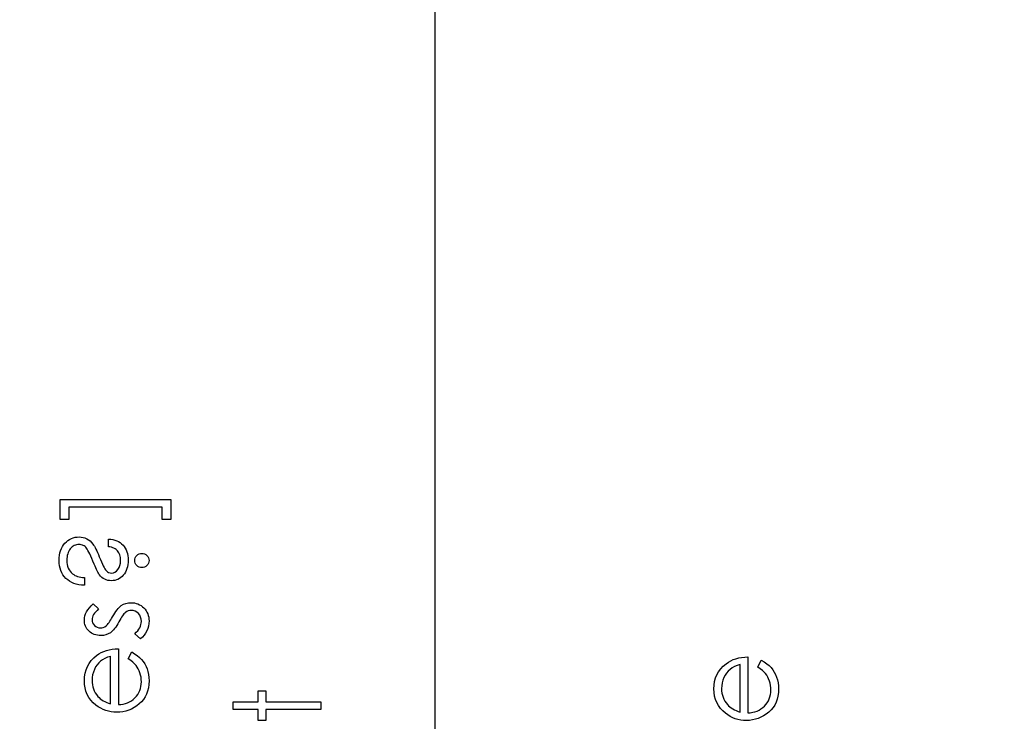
# Model space of a CAD drawing. Header units: inches. Extents: x 0.1 to 87.3, y 0.1 to 33.9.
# Tile 40 of 174: x 17.9 to 19.3, y 18.9 to 20. Entities that reach past the tile are written whole.
import ezdxf

# ---------------------------------------------------------------- set-up
doc = ezdxf.new("R2010")
doc.units = ezdxf.units.IN
doc.header["$MEASUREMENT"] = 0
doc.linetypes.add('CENTERX2', pattern=[0.8, 0.5, -0.1, 0.1, -0.1])
doc.layers.add('DIMENSIONS', color=171, linetype='Continuous')
doc.styles.add('SLDTEXTSTYLE0', font='TXT', dxfattribs={"width": 0.75})
doc.dimstyles.new('SLDDIMSTYLE7', dxfattribs={"dimtxt": 0.125, "dimasz": 0.13, "dimexe": 0, "dimexo": 0.0625, "dimgap": 0.03125, "dimtad": 0, "dimtih": 1, "dimtoh": 1, "dimdec": 1, "dimrnd": 1e-09, "dimzin": 12, "dimdsep": 46, "dimtxsty": 'SLDTEXTSTYLE0', "dimsah": 1, "dimcen": 0.09, "dimadec": 0, "dimazin": 3, "dimtfac": 1, "dimtdec": 1, "dimtofl": 0, "dimtmove": 0, "dimatfit": 3, "dimfxl": 1, "dimfrac": 2, "dimtolj": 1, "dimtzin": 12, "dimarcsym": 0})

# ---------------------------------------------------------------- blocks, each defined once
blk = doc.blocks.new('_D_10')
at = {"layer": 'DIMENSIONS'}
for p, q in [((2.8197, 20.8042), (2.8197, 14.5427)), ((48.3846, 20.3884), (48.3846, 14.5427)), ((2.8197, 14.6677), (27.4208, 14.6677)), ((48.3846, 14.6677), (27.7909, 14.6677))]:
    blk.add_line(p, q, dxfattribs=at)
for centre, start, end in [((27.6426, 14.655), 153.4349, 206.5651), ((27.569, 14.655), 333.4349, 26.5651)]:
    blk.add_arc(centre, 0.2219, start, end, dxfattribs=at)
for points in [[(2.8197, 14.6677), (2.9497, 14.6477), (2.9497, 14.6877)], [(48.3846, 14.6677), (48.2546, 14.6877), (48.2546, 14.6477)]]:
    blk.add_solid(points, dxfattribs=at)
at = {"layer": 'DIMENSIONS', "insert": (27.4442, 14.7169), "char_height": 0.125, "attachment_point": 1, "style": 'SLDTEXTSTYLE0'}
blk.add_mtext('45.6', dxfattribs=at)

msp = doc.modelspace()

# ---------------------------------------------------------------- linework, layer by layer
at = {"color": 7, "linetype": 'CENTERX2'}
msp.add_line((18.45957, 17.28335), (18.45957, 23.59335), dxfattribs=at)
at = {"color": 7, "linetype": 'Continuous'}
msp.add_line((18.45957, 16.36386), (18.45957, 20.59835), dxfattribs=at)
at = {"color": 7, "linetype": 'Continuous', "flags": 128}
for points in [[(18.07348, 19.26235), (18.07346, 19.23351), (18.07346, 19.23351), (18.06064, 19.23351), (18.06064, 19.23351), (18.06064, 19.25114), (18.06064, 19.25114), (17.92443, 19.25114), (17.92443, 19.25114), (17.92443, 19.23351), (17.92443, 19.23351), (17.91161, 19.23351), (17.91161, 19.23351), (17.91161, 19.26235), (17.91161, 19.26235), (18.07346, 19.26235)], [(17.94688, 19.14857), (17.94686, 19.13735), (17.94686, 19.13735), (17.94271, 19.13755), (17.9388, 19.13803), (17.93509, 19.13883), (17.93161, 19.13991), (17.92836, 19.14131), (17.92533, 19.14299), (17.9225, 19.14497), (17.91992, 19.14725), (17.91759, 19.14977), (17.91559, 19.15253), (17.91388, 19.15548), (17.91248, 19.15864), (17.91141, 19.16202), (17.91063, 19.1656), (17.91015, 19.16938), (17.91, 19.17336), (17.91, 19.17336), (17.91013, 19.17727), (17.91053, 19.18097), (17.91118, 19.18445), (17.91211, 19.18773), (17.91328, 19.19079), (17.91474, 19.19362), (17.91644, 19.19625), (17.91842, 19.19865), (17.92059, 19.20081), (17.92287, 19.20268), (17.9253, 19.20426), (17.92786, 19.20556), (17.93054, 19.20656), (17.93334, 19.20729), (17.93627, 19.20772), (17.93932, 19.20787), (17.93932, 19.20787), (17.94225, 19.20772), (17.94506, 19.20722), (17.94776, 19.20641), (17.95034, 19.20526), (17.9528, 19.20379), (17.95515, 19.20198), (17.95735, 19.19983), (17.95943, 19.19735), (17.96046, 19.1959), (17.96154, 19.1942), (17.96264, 19.19224), (17.96376, 19.19006), (17.96494, 19.18761), (17.96614, 19.18491), (17.96739, 19.18198), (17.96867, 19.17877), (17.96867, 19.17877), (17.9703, 19.17481), (17.97183, 19.17126), (17.97323, 19.1681), (17.97456, 19.1654), (17.97573, 19.16307), (17.97683, 19.16117), (17.97781, 19.15966), (17.97869, 19.15859), (17.97869, 19.15859), (17.98047, 19.15701), (17.98239, 19.15588), (17.98452, 19.15521), (17.9868, 19.15498), (17.9868, 19.15498), (17.98923, 19.15531), (17.99156, 19.15628), (17.99371, 19.15789), (17.99577, 19.16014), (17.99752, 19.16292), (17.99874, 19.1661), (17.9995, 19.16963), (17.99975, 19.17356), (17.99975, 19.17356), (17.9995, 19.17784), (17.99869, 19.18157), (17.99739, 19.18481), (17.99554, 19.18748), (17.99441, 19.18864), (17.99314, 19.18969), (17.99168, 19.19059), (17.99011, 19.19142), (17.98833, 19.19209), (17.98643, 19.19267), (17.98435, 19.19312), (17.98212, 19.19344), (17.98212, 19.19344), (17.98212, 19.20466), (17.98212, 19.20466), (17.98545, 19.20439), (17.98858, 19.20389), (17.99153, 19.20313), (17.99429, 19.20216), (17.99684, 19.20096), (17.99922, 19.1995), (18.0014, 19.1978), (18.00338, 19.19587), (18.00516, 19.19374), (18.00671, 19.19142), (18.00801, 19.18894), (18.00906, 19.18628), (18.00989, 19.18343), (18.01049, 19.1804), (18.01084, 19.17722), (18.01096, 19.17384), (18.01096, 19.17384), (18.01086, 19.17048), (18.01051, 19.1673), (18.00996, 19.1643), (18.00919, 19.16147), (18.00818, 19.15881), (18.00696, 19.15633), (18.00551, 19.15403), (18.00383, 19.1519), (18.002, 19.15), (18.00007, 19.14835), (17.99802, 19.14694), (17.99589, 19.14579), (17.99364, 19.14492), (17.99128, 19.14427), (17.98883, 19.14389), (17.98627, 19.14376), (17.98627, 19.14376), (17.98377, 19.14391), (17.98132, 19.14434), (17.97894, 19.14504), (17.97663, 19.14602), (17.97446, 19.14727), (17.97248, 19.14875), (17.97067, 19.15045), (17.96905, 19.1524), (17.96827, 19.15356), (17.96742, 19.15493), (17.96654, 19.15653), (17.96559, 19.15836), (17.96462, 19.16042), (17.96356, 19.16269), (17.96249, 19.16522), (17.96133, 19.16795), (17.96133, 19.16795), (17.95951, 19.17234), (17.95778, 19.17632), (17.95618, 19.1799), (17.9547, 19.18305), (17.95332, 19.18578), (17.95207, 19.18811), (17.95094, 19.19004), (17.94994, 19.19154), (17.94994, 19.19154), (17.94894, 19.19274), (17.94784, 19.19377), (17.94664, 19.19465), (17.94533, 19.19537), (17.94393, 19.19592), (17.9424, 19.19632), (17.9408, 19.19657), (17.93907, 19.19665), (17.93907, 19.19665), (17.93722, 19.19655), (17.93547, 19.19625), (17.93377, 19.19577), (17.93214, 19.1951), (17.93059, 19.1942), (17.92911, 19.19312), (17.92771, 19.19187), (17.92638, 19.19039), (17.92518, 19.18876), (17.92413, 19.18701), (17.92322, 19.18511), (17.92252, 19.18308), (17.92195, 19.18092), (17.92155, 19.17865), (17.9213, 19.17622), (17.92122, 19.17366), (17.92122, 19.17366), (17.92135, 19.17056), (17.92175, 19.16765), (17.92242, 19.1649), (17.92335, 19.16234), (17.92455, 19.15994), (17.92603, 19.15774), (17.92776, 19.15571), (17.92976, 19.15386), (17.92976, 19.15386), (17.93134, 19.1527), (17.93306, 19.15168), (17.93497, 19.1508), (17.93702, 19.15007), (17.93922, 19.14947), (17.9416, 19.14902), (17.94416, 19.14872), (17.94686, 19.14857)], [(18.0206, 19.17341), (18.02078, 19.17549), (18.02133, 19.17742), (18.02228, 19.17917), (18.02361, 19.18077), (18.02521, 19.1821), (18.02696, 19.18308), (18.02889, 19.18363), (18.031, 19.18383), (18.031, 19.18383), (18.03305, 19.18363), (18.03498, 19.18308), (18.03673, 19.1821), (18.03833, 19.18077), (18.03969, 19.17917), (18.04064, 19.17742), (18.04121, 19.17549), (18.04141, 19.17341), (18.04141, 19.17341), (18.04121, 19.17133), (18.04064, 19.16943), (18.03969, 19.16765), (18.03833, 19.16605), (18.03673, 19.16472), (18.03498, 19.16377), (18.03305, 19.1632), (18.031, 19.163), (18.031, 19.163), (18.02889, 19.1632), (18.02696, 19.16377), (18.02521, 19.16472), (18.02361, 19.16605), (18.02228, 19.16765), (18.02133, 19.16943), (18.02078, 19.17133), (18.02058, 19.17341)], [(17.95987, 19.11011), (17.9677, 19.1025), (17.9677, 19.1025), (17.96544, 19.1005), (17.96349, 19.09849), (17.96184, 19.09649), (17.96048, 19.09454), (17.95943, 19.09256), (17.95868, 19.0906), (17.95823, 19.08865), (17.95808, 19.08672), (17.95808, 19.08672), (17.95831, 19.08437), (17.95901, 19.08219), (17.96016, 19.08016), (17.96176, 19.07833), (17.96369, 19.07681), (17.96577, 19.07573), (17.968, 19.07508), (17.97037, 19.07485), (17.97037, 19.07485), (17.97253, 19.07505), (17.97461, 19.07563), (17.97666, 19.07661), (17.97866, 19.07796), (17.97866, 19.07796), (17.97969, 19.07884), (17.98077, 19.07994), (17.98187, 19.08124), (17.98302, 19.08277), (17.98422, 19.08452), (17.98547, 19.08647), (17.98675, 19.08863), (17.98808, 19.09101), (17.98808, 19.09101), (17.98973, 19.09391), (17.99136, 19.09656), (17.99299, 19.09899), (17.99461, 19.10117), (17.99619, 19.1031), (17.99777, 19.1048), (17.99935, 19.10625), (18.0009, 19.10746), (18.0009, 19.10746), (18.00413, 19.10931), (18.00758, 19.11066), (18.01119, 19.11144), (18.01502, 19.11171), (18.01502, 19.11171), (18.01773, 19.11159), (18.02033, 19.11124), (18.02283, 19.11064), (18.02521, 19.10981), (18.02752, 19.10871), (18.02969, 19.10741), (18.03175, 19.10585), (18.03373, 19.10405), (18.03553, 19.10207), (18.03708, 19.09999), (18.03841, 19.09779), (18.03948, 19.09546), (18.04034, 19.09301), (18.04094, 19.09043), (18.04129, 19.08775), (18.04141, 19.08495), (18.04141, 19.08495), (18.04121, 19.08116), (18.04059, 19.07748), (18.03956, 19.07388), (18.03811, 19.07035), (18.0363, 19.06702), (18.0342, 19.06399), (18.03177, 19.06126), (18.02904, 19.05883), (18.02904, 19.05883), (18.02058, 19.06627), (18.02058, 19.06627), (18.02283, 19.06842), (18.02479, 19.0706), (18.02644, 19.07283), (18.02779, 19.07505), (18.02884, 19.07733), (18.02959, 19.07966), (18.03004, 19.08199), (18.0302, 19.08437), (18.0302, 19.08437), (18.02992, 19.0876), (18.02909, 19.09058), (18.02774, 19.09331), (18.02581, 19.09579), (18.02353, 19.09784), (18.02106, 19.09932), (18.01838, 19.10019), (18.0155, 19.1005), (18.0155, 19.1005), (18.01312, 19.10029), (18.01089, 19.09972), (18.00876, 19.09877), (18.00678, 19.09742), (18.00678, 19.09742), (18.00583, 19.09654), (18.0048, 19.09541), (18.0037, 19.09403), (18.00258, 19.09243), (18.00135, 19.09058), (18.0001, 19.08848), (17.99877, 19.08615), (17.99737, 19.08357), (17.99737, 19.08357), (17.99579, 19.08079), (17.99421, 19.07823), (17.99264, 19.07593), (17.99108, 19.07383), (17.98953, 19.07197), (17.98798, 19.07037), (17.98643, 19.06897), (17.9849, 19.06782), (17.9849, 19.06782), (17.98172, 19.06599), (17.97831, 19.06469), (17.97468, 19.06389), (17.97083, 19.06364), (17.97083, 19.06364), (17.9683, 19.06374), (17.96589, 19.06404), (17.96359, 19.06456), (17.96139, 19.06526), (17.95928, 19.06619), (17.9573, 19.06732), (17.95543, 19.06864), (17.95367, 19.07017), (17.95207, 19.07187), (17.95069, 19.07368), (17.94952, 19.07558), (17.94856, 19.07758), (17.94781, 19.07971), (17.94729, 19.08194), (17.94696, 19.08427), (17.94686, 19.08672), (17.94686, 19.08672), (17.94706, 19.08963), (17.94766, 19.09253), (17.94869, 19.09546), (17.95012, 19.09839), (17.95194, 19.1013), (17.95417, 19.10423), (17.9568, 19.10718), (17.95986, 19.11011)], [(18.01097, 19.02963), (18.0162, 19.0396), (18.0162, 19.0396), (18.02038, 19.03714), (18.02414, 19.03451), (18.02747, 19.03171), (18.03037, 19.02871), (18.03292, 19.02553), (18.03513, 19.02217), (18.03703, 19.01859), (18.03858, 19.01483), (18.03981, 19.01085), (18.04071, 19.00662), (18.04124, 19.00214), (18.04141, 18.99741), (18.04141, 18.99741), (18.04119, 18.99215), (18.04051, 18.98719), (18.03938, 18.98253), (18.03781, 18.97815), (18.03578, 18.97409), (18.0333, 18.97031), (18.03037, 18.96681), (18.02699, 18.96363), (18.02333, 18.96077), (18.01955, 18.95829), (18.01565, 18.95621), (18.01164, 18.95451), (18.00748, 18.95316), (18.00325, 18.95221), (17.99887, 18.95166), (17.99439, 18.95146), (17.99439, 18.95146), (17.99018, 18.95163), (17.98607, 18.95211), (17.98209, 18.95293), (17.97821, 18.95409), (17.97446, 18.95556), (17.97083, 18.95737), (17.96729, 18.95952), (17.96389, 18.96197), (17.96389, 18.96197), (17.95991, 18.96545), (17.95645, 18.96921), (17.95352, 18.97324), (17.95112, 18.97757), (17.94927, 18.98218), (17.94794, 18.98706), (17.94714, 18.99222), (17.94686, 18.99768), (17.94686, 18.99768), (17.94714, 19.00329), (17.94799, 19.00862), (17.94939, 19.01366), (17.95137, 19.01839), (17.95387, 19.02285), (17.95698, 19.027), (17.96063, 19.03088), (17.96484, 19.03446), (17.96484, 19.03446), (17.96812, 19.03677), (17.97158, 19.03875), (17.97526, 19.04045), (17.97911, 19.04183), (17.98317, 19.04293), (17.98743, 19.04373), (17.99188, 19.04421), (17.99654, 19.04441), (17.99654, 19.04441), (17.99654, 18.96267), (17.99654, 18.96267), (18.00015, 18.9629), (18.0036, 18.9634), (18.00688, 18.9642), (18.00999, 18.9653), (18.01292, 18.96666), (18.0157, 18.96831), (18.0183, 18.97026), (18.02076, 18.97249), (18.02296, 18.97494), (18.02489, 18.97752), (18.02651, 18.98025), (18.02784, 18.98313), (18.02887, 18.98614), (18.02959, 18.98929), (18.03004, 18.99257), (18.0302, 18.996), (18.0302, 18.996), (18.03007, 18.99936), (18.02967, 19.00264), (18.02899, 19.00589), (18.02804, 19.0091), (18.02689, 19.01218), (18.02556, 19.01501), (18.02406, 19.01759), (18.02238, 19.01994), (18.02035, 19.02222), (18.01778, 19.0246), (18.01465, 19.02708), (18.01096, 19.02963)], [(17.98534, 19.03319), (17.98089, 19.03186), (17.97696, 19.03023), (17.97345, 19.02835), (17.97045, 19.0262), (17.9678, 19.02375), (17.96544, 19.02089), (17.96331, 19.01769), (17.96149, 19.01411), (17.96001, 19.0103), (17.95893, 19.00637), (17.95831, 19.00236), (17.95808, 18.99826), (17.95808, 18.99826), (17.9582, 18.9949), (17.95861, 18.99165), (17.95928, 18.98852), (17.96023, 18.98554), (17.96144, 18.98263), (17.96289, 18.97988), (17.96464, 18.97725), (17.96664, 18.97472), (17.96664, 18.97472), (17.9683, 18.97297), (17.97015, 18.97134), (17.97218, 18.96981), (17.97443, 18.96841), (17.97686, 18.96711), (17.97949, 18.9659), (17.98229, 18.96483), (17.98532, 18.96385), (17.98532, 18.96385), (17.98532, 19.03319)], [(18.93094, 19.01761), (18.93618, 19.02758), (18.93618, 19.02758), (18.94036, 19.02512), (18.94411, 19.0225), (18.94744, 19.01969), (18.95035, 19.01669), (18.9529, 19.01351), (18.95511, 19.01015), (18.95701, 19.00657), (18.95856, 19.00281), (18.95979, 18.99883), (18.96069, 18.9946), (18.96122, 18.99012), (18.96139, 18.98539), (18.96139, 18.98539), (18.96117, 18.98013), (18.96049, 18.97517), (18.95936, 18.97051), (18.95779, 18.96613), (18.95576, 18.96207), (18.95328, 18.95829), (18.95035, 18.95479), (18.94697, 18.95161), (18.94331, 18.94875), (18.93953, 18.94627), (18.93562, 18.9442), (18.93162, 18.94249), (18.92746, 18.94114), (18.92323, 18.94019), (18.91885, 18.93964), (18.91437, 18.93944), (18.91437, 18.93944), (18.91016, 18.93961), (18.90605, 18.94009), (18.90207, 18.94091), (18.89819, 18.94207), (18.89443, 18.94354), (18.8908, 18.94535), (18.88727, 18.9475), (18.88387, 18.94995), (18.88387, 18.94995), (18.87989, 18.95343), (18.87643, 18.95719), (18.8735, 18.96122), (18.8711, 18.96555), (18.86924, 18.97016), (18.86792, 18.97504), (18.86712, 18.9802), (18.86684, 18.98566), (18.86684, 18.98566), (18.86712, 18.99127), (18.86797, 18.9966), (18.86937, 19.00164), (18.87135, 19.00637), (18.87385, 19.01083), (18.87696, 19.01498), (18.88061, 19.01886), (18.88482, 19.02245), (18.88482, 19.02245), (18.8881, 19.02475), (18.89155, 19.02673), (18.89524, 19.02843), (18.89909, 19.02981), (18.90315, 19.03091), (18.9074, 19.03171), (18.91186, 19.03219), (18.91652, 19.03239), (18.91652, 19.03239), (18.91652, 18.95066), (18.91652, 18.95066), (18.92012, 18.95088), (18.92358, 18.95138), (18.92686, 18.95218), (18.92997, 18.95328), (18.9329, 18.95464), (18.93567, 18.95629), (18.93828, 18.95824), (18.94073, 18.96047), (18.94294, 18.96293), (18.94486, 18.9655), (18.94649, 18.96823), (18.94782, 18.97111), (18.94885, 18.97412), (18.94957, 18.97727), (18.95002, 18.98055), (18.95017, 18.98398), (18.95017, 18.98398), (18.95005, 18.98734), (18.94965, 18.99062), (18.94897, 18.99387), (18.94802, 18.99708), (18.94687, 19.00016), (18.94554, 19.00299), (18.94404, 19.00557), (18.94236, 19.00792), (18.94033, 19.0102), (18.93775, 19.01258), (18.93462, 19.01506), (18.93094, 19.01761)], [(18.90532, 19.02117), (18.90087, 19.01984), (18.89694, 19.01821), (18.89343, 19.01634), (18.89043, 19.01418), (18.88777, 19.01173), (18.88542, 19.00887), (18.88329, 19.00567), (18.88146, 19.00209), (18.87999, 18.99828), (18.87891, 18.99435), (18.87828, 18.99034), (18.87806, 18.98624), (18.87806, 18.98624), (18.87818, 18.98288), (18.87858, 18.97963), (18.87926, 18.9765), (18.88021, 18.97352), (18.88141, 18.97061), (18.88287, 18.96786), (18.88462, 18.96523), (18.88662, 18.9627), (18.88662, 18.9627), (18.88827, 18.96095), (18.89013, 18.95932), (18.89216, 18.95779), (18.89441, 18.95639), (18.89684, 18.95509), (18.89947, 18.95389), (18.90227, 18.95281), (18.9053, 18.95183), (18.9053, 18.95183), (18.9053, 19.02117)], [(18.16412, 18.95546), (18.16412, 18.96668), (18.16412, 18.96668), (18.20098, 18.96668), (18.20098, 18.96668), (18.20098, 18.98271), (18.20098, 18.98271), (18.21219, 18.98271), (18.21219, 18.98271), (18.21219, 18.96668), (18.21219, 18.96668), (18.29232, 18.96668), (18.29232, 18.96668), (18.29232, 18.95546), (18.29232, 18.95546), (18.21219, 18.95546), (18.21219, 18.95546), (18.21219, 18.93944), (18.21219, 18.93944), (18.20098, 18.93944), (18.20098, 18.93944), (18.20098, 18.95546), (18.20098, 18.95546), (18.16412, 18.95546)]]:
    msp.add_lwpolyline(points, dxfattribs=at)

# ---------------------------------------------------------------- dimensions: what is measured, and where the dimension line sits
at = {"layer": 'DIMENSIONS'}
dim = msp.add_linear_dim(base=(2.81968, 14.66772), p1=(48.38457, 20.43835), p2=(2.81968, 20.85419), angle=0, text='(<>)', dimstyle='SLDDIMSTYLE7', dxfattribs=at)
dim.commit()
dim.dimension.update_dxf_attribs({"geometry": '_D_10', "text_midpoint": (27.60583, 14.66772), "dimtype": 160})

doc.saveas('drawing.dxf')
